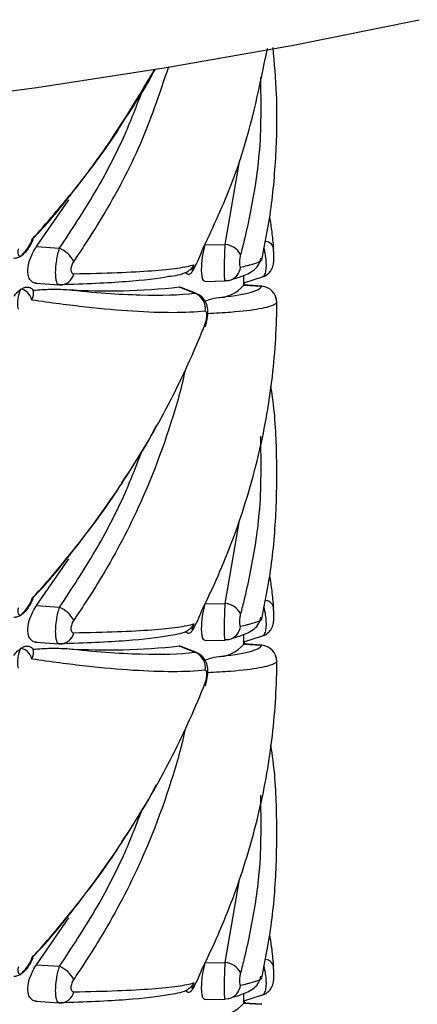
# Paper-space layout '_Trimétrica' of a CAD drawing. Header units: millimetres. Extents: x -549 to -149, y -597 to 100.
# Tile 15 of 16: x -297 to -272, y -365 to -304. Entities that reach past the tile are written whole.
import ezdxf

# ---------------------------------------------------------------- set-up
doc = ezdxf.new("R2010")
doc.units = ezdxf.units.MM

psp = doc.layouts.new('_Trimétrica')

# ---------------------------------------------------------------- linework, layer by layer
at = {"color": 8, "linetype": 'Continuous', "lineweight": 25}
for p, q in [((-284.072, -317.7), (-283.191, -312.556)), ((-284.072, -339.987), (-283.191, -334.842)), ((-284.072, -362.273), (-283.191, -357.129))]:
    psp.add_line(p, q, dxfattribs=at)
at = {"color": 7, "linetype": 'Continuous', "lineweight": 25}
for p, q in [((-295.786, -317.838), (-293.785, -314.937)), ((-285.313, -317.725), (-284.072, -317.7)), ((-295.786, -317.838), (-294.362, -317.939)), ((-282.916, -320.219), (-282.916, -319.614)), ((-295.831, -320.107), (-294.382, -320.209)), ((-285.33, -319.996), (-284.075, -319.971)), ((-282.918, -320.221), (-281.815, -320.299)), ((-282.916, -320.091), (-281.763, -319.718)), ((-282.819, -320.226), (-282.916, -320.151)), ((-281.807, -320.297), (-282.916, -320.219)), ((-286.945, -320.339), (-285.964, -320.732)), ((-286.945, -320.339), (-286.877, -320.369)), ((-285.854, -320.755), (-286.869, -320.349)), ((-285.964, -320.732), (-285.862, -320.774)), ((-295.786, -340.125), (-293.785, -337.224)), ((-295.786, -340.125), (-294.362, -340.226)), ((-285.313, -340.011), (-284.072, -339.987)), ((-285.33, -342.282), (-284.075, -342.258)), ((-282.916, -342.505), (-282.916, -341.9)), ((-282.916, -342.378), (-281.763, -342.004)), ((-295.831, -342.393), (-294.382, -342.495)), ((-286.945, -342.626), (-285.964, -343.018)), ((-286.945, -342.626), (-286.877, -342.655)), ((-285.854, -343.041), (-286.869, -342.635)), ((-282.918, -342.507), (-281.815, -342.585)), ((-282.819, -342.512), (-282.916, -342.438)), ((-281.807, -342.584), (-282.916, -342.505)), ((-285.964, -343.018), (-285.862, -343.061)), ((-295.786, -362.411), (-293.785, -359.51)), ((-295.786, -362.411), (-294.362, -362.512)), ((-285.313, -362.297), (-284.072, -362.273)), ((-282.916, -364.792), (-282.916, -364.187)), ((-295.831, -364.679), (-294.382, -364.782)), ((-285.33, -364.569), (-284.075, -364.544)), ((-282.918, -364.794), (-281.815, -364.872)), ((-282.916, -364.664), (-281.763, -364.29)), ((-282.819, -364.798), (-282.916, -364.724)), ((-281.807, -364.87), (-282.916, -364.792))]:
    psp.add_line(p, q, dxfattribs=at)
at = {"color": 7, "linetype": 'Continuous', "lineweight": 25, "flags": 128}
for points in [[(-387.055, -309.749), (-378.801, -310.485), (-370.494, -311.042), (-362.149, -311.42), (-353.781, -311.617), (-345.404, -311.633), (-337.033, -311.469), (-328.683, -311.125), (-320.368, -310.601), (-312.103, -309.897), (-303.903, -309.017), (-295.781, -307.96), (-287.752, -306.728), (-279.831, -305.325), (-272.03, -303.752)], [(-283.852, -319.942), (-283.899, -319.952), (-284.072, -319.969)], [(-285.322, -322.802), (-285.323, -322.807), (-285.327, -322.815)], [(-283.852, -342.229), (-283.899, -342.239), (-284.072, -342.256)], [(-285.322, -345.088), (-285.323, -345.093), (-285.327, -345.101)], [(-283.852, -364.515), (-283.899, -364.525), (-284.072, -364.542)]]:
    psp.add_lwpolyline(points, dxfattribs=at)
at = {"color": 8, "linetype": 'Continuous', "lineweight": 25, "flags": 128}
for points in [[(-281.082, -317.956), (-281.092, -317.865), (-281.13, -317.777), (-281.194, -317.696), (-281.283, -317.624), (-281.394, -317.562), (-281.525, -317.513), (-281.584, -317.496)], [(-285.318, -322.63), (-285.306, -322.723), (-285.322, -322.802)], [(-281.082, -340.243), (-281.092, -340.151), (-281.13, -340.063), (-281.194, -339.982), (-281.283, -339.91), (-281.394, -339.848), (-281.525, -339.799), (-281.584, -339.782)], [(-285.318, -344.917), (-285.306, -345.009), (-285.322, -345.088)], [(-281.082, -362.529), (-281.092, -362.437), (-281.13, -362.35), (-281.194, -362.269), (-281.283, -362.196), (-281.394, -362.135), (-281.525, -362.085), (-281.584, -362.069)]]:
    psp.add_lwpolyline(points, dxfattribs=at)
at = {"color": 7, "linetype": 'Continuous', "lineweight": 25}
for centre, radius, start, end in [((-284.183, -318.893), 1.198, 27.77619, 84.68169), ((-295.149, -319.681), 1.911, 29.3816, 65.68254), ((-294.325, -319.349), 0.86, 267.58627, 348.43121), ((-284.585, -318.863), 2.15, 268.78555, 320.82463), ((-291.345, -281.615), 38.974, 266.23136, 276.48183), ((-286.322, -321.685), 1.018, 350.56744, 69.38082), ((-281.879, -321.297), 1, 0.26019, 86.29516), ((-295.149, -341.967), 1.911, 29.3816, 65.68254), ((-284.183, -341.179), 1.198, 27.77619, 84.68169), ((-294.325, -341.636), 0.86, 267.58627, 348.43121), ((-291.345, -303.901), 38.974, 266.23136, 276.48183), ((-284.585, -341.149), 2.15, 268.78555, 320.82463), ((-281.879, -343.584), 1, 0.26019, 86.29516), ((-286.322, -343.971), 1.018, 350.56744, 69.38082), ((-284.183, -363.466), 1.198, 27.77619, 84.68169), ((-295.149, -364.254), 1.911, 29.3816, 65.68254), ((-294.325, -363.922), 0.86, 267.58627, 348.43121), ((-284.585, -363.435), 2.15, 268.78555, 320.82463)]:
    psp.add_arc(centre, radius, start, end, dxfattribs=at)
at = {"color": 8, "linetype": 'Continuous', "lineweight": 25}
for centre in [(-284.088, -318.999), (-284.088, -341.285), (-284.088, -363.572)]:
    psp.add_arc(centre, 0.973, 284.04616, 353.23435, dxfattribs=at)
at = {"color": 7, "linetype": 'Continuous', "lineweight": 25}
for points, knots in [([(-285.553, -318.182), (-284.922, -316.832), (-284.022, -314.907), (-282.502, -310.709), (-281.917, -307.817), (-281.456, -305.534)], [0, 0, 0, 0, 0.330156, 0.470972, 1, 1, 1, 1]), ([(-281.79, -318.567), (-281.61, -317.676), (-281.182, -315.552), (-280.89, -312.145), (-280.817, -308.658), (-281.018, -306.443), (-281.106, -305.469)], [0, 0, 0, 0, 0.2071759, 0.4936683, 0.7773146, 1, 1, 1, 1]), ([(-290.414, -310.098), (-289.8, -309.169), (-289.089, -308.095), (-288.509, -306.984), (-288.43, -306.834)], [0, 0, 0, 0, 0.864992, 1, 1, 1, 1]), ([(-296.022, -317.36), (-295.836, -317.162), (-294.74, -316.001), (-292.961, -313.733), (-291.277, -311.502), (-290.511, -310.256), (-290.414, -310.098)], [0, 0, 0, 0, 0.0868734, 0.5104668, 0.9380381, 1, 1, 1, 1]), ([(-281.316, -316.007), (-281.272, -316.308), (-281.177, -316.959), (-281.115, -317.608), (-281.082, -317.956)], [0, 0, 0, 0, 0.463596, 1, 1, 1, 1]), ([(-296.081, -317.416), (-296.139, -317.575), (-296.238, -317.755), (-296.476, -318.107), (-296.616, -318.279), (-296.761, -318.43)], [0, 0, 0, 0, 0.5, 0.5, 1, 1, 1, 1]), ([(-296.355, -318.013), (-296.307, -317.95), (-296.156, -317.751), (-296.066, -317.538), (-296.005, -317.392)], [0, 0, 0, 0, 0.318611, 1, 1, 1, 1]), ([(-296.081, -317.416), (-296.08, -317.416), (-296.029, -317.419), (-295.976, -317.424), (-295.987, -317.398), (-295.988, -317.395)], [0, 0, 0, 0, 0.015548, 0.896664, 1, 1, 1, 1]), ([(-285.313, -319.994), (-285.346, -320.001), (-285.377, -319.991), (-285.433, -319.936), (-285.457, -319.89), (-285.498, -319.766), (-285.514, -319.686), (-285.536, -319.5), (-285.542, -319.392), (-285.542, -319.039), (-285.519, -318.766), (-285.437, -318.221), (-285.379, -317.955), (-285.313, -317.725)], [0, 0, 0, 0, 0.125, 0.125, 0.25, 0.25, 0.375, 0.375, 0.5, 0.5, 0.75, 0.75, 1, 1, 1, 1]), ([(-284.072, -319.969), (-284.079, -319.976), (-284.085, -319.965), (-284.097, -319.907), (-284.103, -319.86), (-284.111, -319.734), (-284.114, -319.654), (-284.119, -319.469), (-284.12, -319.362), (-284.12, -319.014), (-284.115, -318.745), (-284.098, -318.203), (-284.086, -317.934), (-284.072, -317.7)], [0, 0, 0, 0, 0.125, 0.125, 0.25, 0.25, 0.375, 0.375, 0.5, 0.5, 0.75, 0.75, 1, 1, 1, 1]), ([(-296.916, -317.97), (-296.963, -318.122), (-296.969, -318.241), (-296.913, -318.397), (-296.849, -318.433), (-296.761, -318.43)], [0, 0, 0, 0, 0.5, 0.5, 1, 1, 1, 1]), ([(-296.331, -317.99), (-296.397, -318.085), (-296.466, -318.169), (-296.61, -318.317), (-296.686, -318.38), (-296.761, -318.43)], [0, 0, 0, 0, 0.5, 0.5, 1, 1, 1, 1]), ([(-295.786, -320.107), (-295.863, -320.109), (-295.934, -320.095), (-296.065, -320.033), (-296.124, -319.985), (-296.222, -319.857), (-296.262, -319.774), (-296.316, -319.582), (-296.33, -319.471), (-296.33, -319.107), (-296.274, -318.831), (-296.075, -318.297), (-295.939, -318.049), (-295.786, -317.838)], [0, 0, 0, 0, 0.125, 0.125, 0.25, 0.25, 0.375, 0.375, 0.5, 0.5, 0.75, 0.75, 1, 1, 1, 1]), ([(-294.362, -320.208), (-294.398, -320.213), (-294.431, -320.2), (-294.491, -320.139), (-294.517, -320.09), (-294.56, -319.962), (-294.577, -319.881), (-294.599, -319.695), (-294.605, -319.588), (-294.605, -319.238), (-294.582, -318.971), (-294.496, -318.431), (-294.435, -318.167), (-294.362, -317.939)], [0, 0, 0, 0, 0.125, 0.125, 0.25, 0.25, 0.375, 0.375, 0.5, 0.5, 0.75, 0.75, 1, 1, 1, 1]), ([(-285.553, -318.182), (-285.619, -318.356), (-285.71, -318.566), (-285.903, -318.978), (-286.007, -319.184), (-286.104, -319.365)], [0, 0, 0, 0, 0.5, 0.5, 1, 1, 1, 1]), ([(-283.123, -318.335), (-283.143, -318.414), (-283.161, -318.505), (-283.185, -318.691), (-283.192, -318.784), (-283.192, -318.944), (-283.185, -319.011), (-283.161, -319.097), (-283.143, -319.118), (-283.123, -319.113)], [0, 0, 0, 0, 0.25, 0.25, 0.5, 0.5, 0.75, 0.75, 1, 1, 1, 1]), ([(-281.768, -319.705), (-281.736, -319.699), (-281.606, -319.675), (-281.426, -319.541), (-281.252, -319.356), (-281.147, -319.165), (-281.091, -318.992), (-281.066, -318.845), (-281.053, -318.683), (-281.051, -318.475), (-281.061, -318.212), (-281.072, -318.021), (-281.082, -317.934), (-281.085, -317.91)], [0, 0, 0, 0, 0.043187, 0.176538, 0.288361, 0.384561, 0.4672, 0.536573, 0.611777, 0.750387, 0.855135, 0.961, 1, 1, 1, 1]), ([(-296.761, -318.43), (-296.835, -318.479), (-296.911, -318.516), (-297.058, -318.562), (-297.129, -318.57), (-297.196, -318.564)], [0, 0, 0, 0, 0.5, 0.5, 1, 1, 1, 1]), ([(-293.483, -318.743), (-293.533, -318.816), (-293.577, -318.901), (-293.64, -319.085), (-293.657, -319.178), (-293.657, -319.343), (-293.639, -319.411), (-293.577, -319.501), (-293.533, -319.523), (-293.483, -319.522)], [0, 0, 0, 0, 0.25, 0.25, 0.5, 0.5, 0.75, 0.75, 1, 1, 1, 1]), ([(-293.483, -319.522), (-292.501, -319.506), (-291.6, -319.482), (-289.984, -319.42), (-289.267, -319.381), (-288.015, -319.288), (-287.481, -319.234), (-286.822, -319.141), (-286.626, -319.108), (-286.285, -319.039), (-286.14, -319.003), (-286.021, -318.965)], [0, 0, 0, 0, 0.25, 0.25, 0.5, 0.5, 0.75, 0.75, 0.875, 0.875, 1, 1, 1, 1]), ([(-286.021, -318.965), (-286.075, -319.113), (-286.108, -319.222), (-286.135, -319.356), (-286.128, -319.38), (-286.104, -319.365)], [0, 0, 0, 0, 0.5, 0.5, 1, 1, 1, 1]), ([(-283.501, -319.831), (-283.214, -319.74), (-282.764, -319.598), (-282.327, -319.322), (-281.982, -319.017), (-281.893, -318.684), (-281.855, -318.545)], [0, 0, 0, 0, 0.451892, 0.710078, 0.879409, 1, 1, 1, 1]), ([(-286.493, -319.441), (-286.671, -319.52), (-286.852, -319.574), (-287.222, -319.657), (-287.411, -319.684), (-287.605, -319.702)], [0, 0, 0, 0, 0.5, 0.5, 1, 1, 1, 1]), ([(-286.104, -319.365), (-286.142, -319.426), (-286.18, -319.474), (-286.256, -319.542), (-286.293, -319.561), (-286.328, -319.565)], [0, 0, 0, 0, 0.5, 0.5, 1, 1, 1, 1]), ([(-287.605, -319.702), (-288.23, -319.83), (-289.117, -319.934), (-291.374, -320.103), (-292.745, -320.166), (-294.362, -320.208)], [0, 0, 0, 0, 0.5, 0.5, 1, 1, 1, 1]), ([(-297.196, -320.924), (-297.129, -320.83), (-297.058, -320.747), (-296.912, -320.6), (-296.835, -320.537), (-296.761, -320.487)], [0, 0, 0, 0, 0.5, 0.5, 1, 1, 1, 1]), ([(-296.916, -321.711), (-296.963, -321.509), (-296.969, -321.287), (-296.913, -320.863), (-296.849, -320.66), (-296.761, -320.487)], [0, 0, 0, 0, 0.5, 0.5, 1, 1, 1, 1]), ([(-296.761, -320.487), (-296.686, -320.437), (-296.611, -320.4), (-296.466, -320.354), (-296.397, -320.345), (-296.331, -320.35)], [0, 0, 0, 0, 0.5, 0.5, 1, 1, 1, 1]), ([(-296.081, -321.157), (-296.139, -320.962), (-296.238, -320.802), (-296.476, -320.573), (-296.616, -320.506), (-296.761, -320.487)], [0, 0, 0, 0, 0.5, 0.5, 1, 1, 1, 1]), ([(-296.331, -320.35), (-296.264, -320.355), (-296.204, -320.374), (-296.095, -320.441), (-296.045, -320.488), (-296.004, -320.549)], [0, 0, 0, 0, 0.5, 0.5, 1, 1, 1, 1]), ([(-296.004, -320.549), (-295.631, -320.506), (-295.271, -320.49), (-294.573, -320.48), (-294.235, -320.488), (-293.907, -320.504)], [0, 0, 0, 0, 0.5, 0.5, 1, 1, 1, 1]), ([(-293.907, -320.504), (-292.192, -320.69), (-290.679, -320.8), (-288.033, -320.875), (-286.901, -320.84), (-285.964, -320.732)], [0, 0, 0, 0, 0.5, 0.5, 1, 1, 1, 1]), ([(-285.324, -322.802), (-285.32, -322.794), (-285.252, -322.655), (-285.176, -322.314), (-285.134, -321.857), (-285.202, -321.44), (-285.383, -321.09), (-285.658, -320.825), (-285.886, -320.752), (-285.994, -320.717)], [0, 0, 0, 0, 0.010553, 0.193329, 0.39541, 0.558601, 0.718288, 0.866264, 1, 1, 1, 1]), ([(-284.63, -321.013), (-283.748, -320.924), (-283.076, -320.82), (-282.138, -320.582), (-281.872, -320.448), (-281.815, -320.299)], [0, 0, 0, 0, 0.5, 0.5, 1, 1, 1, 1]), ([(-285.318, -321.852), (-285.909, -321.91), (-286.583, -321.939), (-288.081, -321.94), (-288.904, -321.911), (-290.702, -321.796), (-291.676, -321.709), (-293.252, -321.534), (-293.798, -321.468), (-294.917, -321.323), (-295.491, -321.243), (-296.081, -321.157)], [0, 0, 0, 0, 0.25, 0.25, 0.5, 0.5, 0.75, 0.75, 0.875, 0.875, 1, 1, 1, 1]), ([(-285.334, -321.233), (-285.293, -321.214), (-285.025, -321.091), (-284.811, -321.049), (-284.63, -321.013)], [0, 0, 0, 0, 0.154502, 1, 1, 1, 1]), ([(-280.879, -322.074), (-280.879, -322.069), (-280.877, -322.008), (-280.874, -321.855), (-280.872, -321.646), (-280.872, -321.453), (-280.874, -321.321), (-280.878, -321.231), (-280.892, -321.111), (-280.912, -321.043), (-280.923, -321.006)], [0, 0, 0, 0, 0.015561, 0.187209, 0.351487, 0.51726, 0.694197, 0.829852, 0.905408, 1, 1, 1, 1]), ([(-280.879, -322.071), (-280.877, -321.991), (-280.875, -321.899), (-280.873, -321.714), (-280.872, -321.622), (-280.872, -321.464), (-280.873, -321.397), (-280.875, -321.31), (-280.877, -321.288), (-280.879, -321.293)], [0, 0, 0, 0, 0.25, 0.25, 0.5, 0.5, 0.75, 0.75, 1, 1, 1, 1]), ([(-285.553, -340.468), (-284.827, -339.021), (-284.178, -337.539), (-283.045, -334.517), (-282.565, -332.986), (-281.781, -329.902), (-281.476, -328.346), (-281.044, -325.214), (-280.916, -323.642), (-280.879, -322.071)], [0, 0, 0, 0, 0.25, 0.25, 0.5, 0.5, 0.75, 0.75, 1, 1, 1, 1]), ([(-285.318, -322.63), (-285.287, -322.553), (-285.261, -322.463), (-285.225, -322.279), (-285.216, -322.186), (-285.216, -322.026), (-285.226, -321.959), (-285.262, -321.871), (-285.287, -321.849), (-285.318, -321.852)], [0, 0, 0, 0, 0.25, 0.25, 0.5, 0.5, 0.75, 0.75, 1, 1, 1, 1]), ([(-296.081, -339.702), (-295.493, -339.056), (-294.92, -338.398), (-293.805, -337.06), (-293.261, -336.379), (-291.685, -334.313), (-290.708, -332.905), (-288.905, -330.043), (-288.076, -328.583), (-286.578, -325.63), (-285.907, -324.135), (-285.318, -322.63)], [0, 0, 0, 0, 0.125, 0.125, 0.25, 0.25, 0.5, 0.5, 0.75, 0.75, 1, 1, 1, 1]), ([(-281.79, -340.853), (-281.611, -339.962), (-281.184, -337.839), (-280.878, -334.43), (-280.853, -330.691), (-280.988, -328.04), (-281.215, -326.66), (-281.241, -326.498)], [0, 0, 0, 0, 0.1890201, 0.4504059, 0.709195, 0.9659577, 1, 1, 1, 1]), ([(-290.414, -332.384), (-289.801, -331.455), (-289.054, -330.321), (-288.443, -329.148), (-288.333, -328.936)], [0, 0, 0, 0, 0.819626, 1, 1, 1, 1]), ([(-296.022, -339.646), (-295.836, -339.448), (-294.74, -338.288), (-292.961, -336.019), (-291.277, -333.788), (-290.511, -332.542), (-290.414, -332.384)], [0, 0, 0, 0, 0.0868734, 0.5104668, 0.9380381, 1, 1, 1, 1]), ([(-281.316, -338.293), (-281.272, -338.595), (-281.177, -339.246), (-281.115, -339.894), (-281.082, -340.243)], [0, 0, 0, 0, 0.463596, 1, 1, 1, 1]), ([(-296.081, -339.702), (-296.139, -339.862), (-296.238, -340.042), (-296.476, -340.393), (-296.616, -340.565), (-296.761, -340.716)], [0, 0, 0, 0, 0.5, 0.5, 1, 1, 1, 1]), ([(-296.355, -340.3), (-296.307, -340.236), (-296.156, -340.037), (-296.066, -339.824), (-296.005, -339.678)], [0, 0, 0, 0, 0.318611, 1, 1, 1, 1]), ([(-296.081, -339.702), (-296.08, -339.702), (-296.029, -339.706), (-295.976, -339.71), (-295.987, -339.684), (-295.988, -339.681)], [0, 0, 0, 0, 0.015548, 0.896664, 1, 1, 1, 1]), ([(-296.916, -340.256), (-296.963, -340.408), (-296.969, -340.527), (-296.913, -340.683), (-296.849, -340.72), (-296.761, -340.716)], [0, 0, 0, 0, 0.5, 0.5, 1, 1, 1, 1]), ([(-296.331, -340.276), (-296.397, -340.371), (-296.466, -340.455), (-296.61, -340.603), (-296.686, -340.667), (-296.761, -340.716)], [0, 0, 0, 0, 0.5, 0.5, 1, 1, 1, 1]), ([(-295.786, -342.394), (-295.863, -342.395), (-295.934, -342.381), (-296.065, -342.32), (-296.124, -342.271), (-296.222, -342.143), (-296.262, -342.061), (-296.316, -341.868), (-296.33, -341.758), (-296.33, -341.393), (-296.274, -341.117), (-296.075, -340.583), (-295.939, -340.335), (-295.786, -340.125)], [0, 0, 0, 0, 0.125, 0.125, 0.25, 0.25, 0.375, 0.375, 0.5, 0.5, 0.75, 0.75, 1, 1, 1, 1]), ([(-294.362, -342.495), (-294.398, -342.499), (-294.431, -342.486), (-294.491, -342.425), (-294.517, -342.377), (-294.56, -342.249), (-294.577, -342.168), (-294.599, -341.981), (-294.605, -341.874), (-294.605, -341.525), (-294.582, -341.257), (-294.496, -340.717), (-294.435, -340.454), (-294.362, -340.226)], [0, 0, 0, 0, 0.125, 0.125, 0.25, 0.25, 0.375, 0.375, 0.5, 0.5, 0.75, 0.75, 1, 1, 1, 1]), ([(-285.313, -342.28), (-285.346, -342.287), (-285.377, -342.277), (-285.433, -342.222), (-285.457, -342.176), (-285.498, -342.052), (-285.514, -341.972), (-285.536, -341.786), (-285.542, -341.678), (-285.542, -341.325), (-285.519, -341.052), (-285.437, -340.507), (-285.379, -340.241), (-285.313, -340.011)], [0, 0, 0, 0, 0.125, 0.125, 0.25, 0.25, 0.375, 0.375, 0.5, 0.5, 0.75, 0.75, 1, 1, 1, 1]), ([(-284.072, -342.256), (-284.079, -342.263), (-284.085, -342.252), (-284.097, -342.194), (-284.103, -342.146), (-284.111, -342.02), (-284.114, -341.94), (-284.119, -341.755), (-284.12, -341.648), (-284.12, -341.3), (-284.115, -341.032), (-284.098, -340.489), (-284.086, -340.22), (-284.072, -339.987)], [0, 0, 0, 0, 0.125, 0.125, 0.25, 0.25, 0.375, 0.375, 0.5, 0.5, 0.75, 0.75, 1, 1, 1, 1]), ([(-281.768, -341.991), (-281.736, -341.985), (-281.606, -341.961), (-281.426, -341.827), (-281.252, -341.642), (-281.147, -341.452), (-281.091, -341.279), (-281.066, -341.131), (-281.053, -340.97), (-281.051, -340.761), (-281.061, -340.498), (-281.072, -340.307), (-281.082, -340.22), (-281.085, -340.196)], [0, 0, 0, 0, 0.043187, 0.176538, 0.288361, 0.384561, 0.4672, 0.536573, 0.611777, 0.750387, 0.855135, 0.961, 1, 1, 1, 1]), ([(-296.761, -340.716), (-296.835, -340.766), (-296.911, -340.803), (-297.058, -340.848), (-297.129, -340.857), (-297.196, -340.851)], [0, 0, 0, 0, 0.5, 0.5, 1, 1, 1, 1]), ([(-293.483, -341.03), (-293.533, -341.102), (-293.577, -341.188), (-293.64, -341.371), (-293.657, -341.465), (-293.657, -341.629), (-293.639, -341.698), (-293.577, -341.787), (-293.533, -341.809), (-293.483, -341.808)], [0, 0, 0, 0, 0.25, 0.25, 0.5, 0.5, 0.75, 0.75, 1, 1, 1, 1]), ([(-285.553, -340.468), (-285.619, -340.642), (-285.71, -340.852), (-285.903, -341.265), (-286.007, -341.47), (-286.104, -341.652)], [0, 0, 0, 0, 0.5, 0.5, 1, 1, 1, 1]), ([(-283.501, -342.117), (-283.214, -342.027), (-282.764, -341.884), (-282.327, -341.609), (-281.982, -341.304), (-281.893, -340.97), (-281.855, -340.831)], [0, 0, 0, 0, 0.451892, 0.710078, 0.879409, 1, 1, 1, 1]), ([(-283.123, -340.621), (-283.143, -340.7), (-283.161, -340.792), (-283.185, -340.978), (-283.192, -341.07), (-283.192, -341.231), (-283.185, -341.297), (-283.161, -341.384), (-283.143, -341.404), (-283.123, -341.4)], [0, 0, 0, 0, 0.25, 0.25, 0.5, 0.5, 0.75, 0.75, 1, 1, 1, 1]), ([(-293.483, -341.808), (-292.501, -341.792), (-291.6, -341.769), (-289.984, -341.706), (-289.267, -341.667), (-288.015, -341.574), (-287.481, -341.52), (-286.822, -341.428), (-286.626, -341.395), (-286.285, -341.325), (-286.14, -341.289), (-286.021, -341.251)], [0, 0, 0, 0, 0.25, 0.25, 0.5, 0.5, 0.75, 0.75, 0.875, 0.875, 1, 1, 1, 1]), ([(-286.104, -341.652), (-286.142, -341.712), (-286.18, -341.761), (-286.256, -341.828), (-286.293, -341.847), (-286.328, -341.852)], [0, 0, 0, 0, 0.5, 0.5, 1, 1, 1, 1]), ([(-286.021, -341.251), (-286.075, -341.4), (-286.108, -341.508), (-286.135, -341.643), (-286.128, -341.667), (-286.104, -341.652)], [0, 0, 0, 0, 0.5, 0.5, 1, 1, 1, 1]), ([(-287.605, -341.989), (-288.23, -342.116), (-289.117, -342.221), (-291.374, -342.389), (-292.745, -342.452), (-294.362, -342.495)], [0, 0, 0, 0, 0.5, 0.5, 1, 1, 1, 1]), ([(-286.493, -341.727), (-286.671, -341.806), (-286.852, -341.861), (-287.222, -341.943), (-287.411, -341.97), (-287.605, -341.989)], [0, 0, 0, 0, 0.5, 0.5, 1, 1, 1, 1]), ([(-297.196, -343.211), (-297.129, -343.117), (-297.058, -343.033), (-296.912, -342.886), (-296.835, -342.823), (-296.761, -342.773)], [0, 0, 0, 0, 0.5, 0.5, 1, 1, 1, 1]), ([(-296.916, -343.997), (-296.963, -343.795), (-296.969, -343.574), (-296.913, -343.149), (-296.849, -342.946), (-296.761, -342.773)], [0, 0, 0, 0, 0.5, 0.5, 1, 1, 1, 1]), ([(-296.761, -342.773), (-296.686, -342.724), (-296.611, -342.686), (-296.466, -342.64), (-296.397, -342.631), (-296.331, -342.636)], [0, 0, 0, 0, 0.5, 0.5, 1, 1, 1, 1]), ([(-296.081, -343.443), (-296.139, -343.249), (-296.238, -343.088), (-296.476, -342.859), (-296.616, -342.792), (-296.761, -342.773)], [0, 0, 0, 0, 0.5, 0.5, 1, 1, 1, 1]), ([(-296.331, -342.636), (-296.264, -342.641), (-296.204, -342.661), (-296.095, -342.727), (-296.045, -342.775), (-296.004, -342.835)], [0, 0, 0, 0, 0.5, 0.5, 1, 1, 1, 1]), ([(-296.004, -342.835), (-295.631, -342.793), (-295.271, -342.776), (-294.573, -342.766), (-294.235, -342.775), (-293.907, -342.79)], [0, 0, 0, 0, 0.5, 0.5, 1, 1, 1, 1]), ([(-293.907, -342.79), (-292.192, -342.977), (-290.679, -343.087), (-288.033, -343.162), (-286.901, -343.127), (-285.964, -343.018)], [0, 0, 0, 0, 0.5, 0.5, 1, 1, 1, 1]), ([(-284.63, -343.299), (-283.748, -343.21), (-283.076, -343.106), (-282.138, -342.869), (-281.872, -342.735), (-281.815, -342.585)], [0, 0, 0, 0, 0.5, 0.5, 1, 1, 1, 1]), ([(-285.318, -344.138), (-285.909, -344.196), (-286.583, -344.226), (-288.081, -344.226), (-288.904, -344.198), (-290.702, -344.082), (-291.676, -343.995), (-293.252, -343.821), (-293.798, -343.755), (-294.917, -343.609), (-295.491, -343.53), (-296.081, -343.443)], [0, 0, 0, 0, 0.25, 0.25, 0.5, 0.5, 0.75, 0.75, 0.875, 0.875, 1, 1, 1, 1]), ([(-285.324, -345.088), (-285.32, -345.081), (-285.252, -344.941), (-285.176, -344.6), (-285.134, -344.143), (-285.202, -343.726), (-285.383, -343.377), (-285.658, -343.112), (-285.886, -343.038), (-285.994, -343.003)], [0, 0, 0, 0, 0.010553, 0.193329, 0.39541, 0.558601, 0.718288, 0.866264, 1, 1, 1, 1]), ([(-285.334, -343.519), (-285.293, -343.5), (-285.025, -343.378), (-284.811, -343.335), (-284.63, -343.299)], [0, 0, 0, 0, 0.1545019, 1, 1, 1, 1]), ([(-280.879, -344.361), (-280.879, -344.356), (-280.877, -344.295), (-280.874, -344.141), (-280.872, -343.932), (-280.872, -343.739), (-280.874, -343.607), (-280.878, -343.518), (-280.892, -343.398), (-280.912, -343.33), (-280.923, -343.292)], [0, 0, 0, 0, 0.015561, 0.187209, 0.351487, 0.51726, 0.694197, 0.829852, 0.905408, 1, 1, 1, 1]), ([(-280.879, -344.358), (-280.877, -344.278), (-280.875, -344.185), (-280.873, -344), (-280.872, -343.908), (-280.872, -343.75), (-280.873, -343.683), (-280.875, -343.596), (-280.877, -343.575), (-280.879, -343.579)], [0, 0, 0, 0, 0.25, 0.25, 0.5, 0.5, 0.75, 0.75, 1, 1, 1, 1]), ([(-285.553, -362.754), (-284.827, -361.307), (-284.178, -359.825), (-283.045, -356.803), (-282.565, -355.272), (-281.781, -352.188), (-281.476, -350.632), (-281.044, -347.501), (-280.916, -345.929), (-280.879, -344.358)], [0, 0, 0, 0, 0.25, 0.25, 0.5, 0.5, 0.75, 0.75, 1, 1, 1, 1]), ([(-285.318, -344.917), (-285.287, -344.839), (-285.261, -344.749), (-285.225, -344.565), (-285.216, -344.473), (-285.216, -344.312), (-285.226, -344.245), (-285.262, -344.157), (-285.287, -344.135), (-285.318, -344.138)], [0, 0, 0, 0, 0.25, 0.25, 0.5, 0.5, 0.75, 0.75, 1, 1, 1, 1]), ([(-296.081, -361.989), (-295.493, -361.342), (-294.92, -360.684), (-293.805, -359.346), (-293.261, -358.665), (-291.685, -356.599), (-290.708, -355.191), (-288.905, -352.329), (-288.076, -350.87), (-286.578, -347.917), (-285.907, -346.422), (-285.318, -344.917)], [0, 0, 0, 0, 0.125, 0.125, 0.25, 0.25, 0.5, 0.5, 0.75, 0.75, 1, 1, 1, 1]), ([(-281.79, -363.139), (-281.611, -362.248), (-281.184, -360.125), (-280.878, -356.717), (-280.853, -352.978), (-280.988, -350.326), (-281.215, -348.946), (-281.241, -348.785)], [0, 0, 0, 0, 0.1890201, 0.4504059, 0.709195, 0.9659577, 1, 1, 1, 1]), ([(-290.414, -354.671), (-289.801, -353.741), (-289.054, -352.607), (-288.443, -351.434), (-288.333, -351.222)], [0, 0, 0, 0, 0.8196255, 1, 1, 1, 1]), ([(-296.022, -361.932), (-295.836, -361.735), (-294.74, -360.574), (-292.961, -358.305), (-291.277, -356.074), (-290.511, -354.828), (-290.414, -354.671)], [0, 0, 0, 0, 0.086873, 0.510467, 0.938038, 1, 1, 1, 1]), ([(-281.316, -360.579), (-281.272, -360.881), (-281.177, -361.532), (-281.115, -362.181), (-281.082, -362.529)], [0, 0, 0, 0, 0.463596, 1, 1, 1, 1]), ([(-296.081, -361.989), (-296.139, -362.148), (-296.238, -362.328), (-296.476, -362.68), (-296.616, -362.852), (-296.761, -363.002)], [0, 0, 0, 0, 0.5, 0.5, 1, 1, 1, 1]), ([(-296.355, -362.586), (-296.307, -362.523), (-296.156, -362.324), (-296.066, -362.11), (-296.005, -361.965)], [0, 0, 0, 0, 0.318611, 1, 1, 1, 1]), ([(-295.786, -364.68), (-295.863, -364.682), (-295.934, -364.668), (-296.065, -364.606), (-296.124, -364.558), (-296.222, -364.429), (-296.262, -364.347), (-296.316, -364.155), (-296.33, -364.044), (-296.33, -363.68), (-296.274, -363.403), (-296.075, -362.869), (-295.939, -362.622), (-295.786, -362.411)], [0, 0, 0, 0, 0.125, 0.125, 0.25, 0.25, 0.375, 0.375, 0.5, 0.5, 0.75, 0.75, 1, 1, 1, 1]), ([(-296.081, -361.989), (-296.08, -361.989), (-296.029, -361.992), (-295.976, -361.997), (-295.987, -361.97), (-295.988, -361.968)], [0, 0, 0, 0, 0.015548, 0.896664, 1, 1, 1, 1]), ([(-285.313, -364.566), (-285.346, -364.574), (-285.377, -364.564), (-285.433, -364.508), (-285.457, -364.462), (-285.498, -364.338), (-285.514, -364.258), (-285.536, -364.072), (-285.542, -363.964), (-285.542, -363.611), (-285.519, -363.338), (-285.437, -362.793), (-285.379, -362.527), (-285.313, -362.297)], [0, 0, 0, 0, 0.125, 0.125, 0.25, 0.25, 0.375, 0.375, 0.5, 0.5, 0.75, 0.75, 1, 1, 1, 1]), ([(-284.072, -364.542), (-284.079, -364.549), (-284.085, -364.538), (-284.097, -364.48), (-284.103, -364.433), (-284.111, -364.307), (-284.114, -364.226), (-284.119, -364.041), (-284.12, -363.935), (-284.12, -363.587), (-284.115, -363.318), (-284.098, -362.776), (-284.086, -362.507), (-284.072, -362.273)], [0, 0, 0, 0, 0.125, 0.125, 0.25, 0.25, 0.375, 0.375, 0.5, 0.5, 0.75, 0.75, 1, 1, 1, 1]), ([(-296.761, -363.002), (-296.835, -363.052), (-296.911, -363.089), (-297.058, -363.134), (-297.129, -363.143), (-297.196, -363.137)], [0, 0, 0, 0, 0.5, 0.5, 1, 1, 1, 1]), ([(-296.916, -362.542), (-296.963, -362.695), (-296.969, -362.813), (-296.913, -362.97), (-296.849, -363.006), (-296.761, -363.002)], [0, 0, 0, 0, 0.5, 0.5, 1, 1, 1, 1]), ([(-296.331, -362.563), (-296.397, -362.657), (-296.466, -362.742), (-296.61, -362.889), (-296.686, -362.953), (-296.761, -363.002)], [0, 0, 0, 0, 0.5, 0.5, 1, 1, 1, 1]), ([(-294.362, -364.781), (-294.398, -364.786), (-294.431, -364.773), (-294.491, -364.712), (-294.517, -364.663), (-294.56, -364.535), (-294.577, -364.454), (-294.599, -364.267), (-294.605, -364.16), (-294.605, -363.811), (-294.582, -363.543), (-294.496, -363.003), (-294.435, -362.74), (-294.362, -362.512)], [0, 0, 0, 0, 0.125, 0.125, 0.25, 0.25, 0.375, 0.375, 0.5, 0.5, 0.75, 0.75, 1, 1, 1, 1]), ([(-285.553, -362.754), (-285.619, -362.929), (-285.71, -363.138), (-285.903, -363.551), (-286.007, -363.757), (-286.104, -363.938)], [0, 0, 0, 0, 0.5, 0.5, 1, 1, 1, 1]), ([(-283.123, -362.908), (-283.143, -362.987), (-283.161, -363.078), (-283.185, -363.264), (-283.192, -363.357), (-283.192, -363.517), (-283.185, -363.584), (-283.161, -363.67), (-283.143, -363.691), (-283.123, -363.686)], [0, 0, 0, 0, 0.25, 0.25, 0.5, 0.5, 0.75, 0.75, 1, 1, 1, 1]), ([(-281.768, -364.277), (-281.736, -364.271), (-281.606, -364.247), (-281.426, -364.113), (-281.252, -363.928), (-281.147, -363.738), (-281.091, -363.565), (-281.066, -363.417), (-281.053, -363.256), (-281.051, -363.048), (-281.061, -362.784), (-281.072, -362.594), (-281.082, -362.506), (-281.085, -362.483)], [0, 0, 0, 0, 0.043187, 0.176538, 0.288361, 0.384561, 0.4672, 0.536573, 0.611777, 0.750387, 0.855135, 0.961, 1, 1, 1, 1]), ([(-293.483, -363.316), (-293.533, -363.389), (-293.577, -363.474), (-293.64, -363.657), (-293.657, -363.751), (-293.657, -363.916), (-293.639, -363.984), (-293.577, -364.073), (-293.533, -364.095), (-293.483, -364.094)], [0, 0, 0, 0, 0.25, 0.25, 0.5, 0.5, 0.75, 0.75, 1, 1, 1, 1]), ([(-293.483, -364.094), (-292.501, -364.079), (-291.6, -364.055), (-289.984, -363.992), (-289.267, -363.953), (-288.015, -363.861), (-287.481, -363.807), (-286.822, -363.714), (-286.626, -363.681), (-286.285, -363.612), (-286.14, -363.575), (-286.021, -363.538)], [0, 0, 0, 0, 0.25, 0.25, 0.5, 0.5, 0.75, 0.75, 0.875, 0.875, 1, 1, 1, 1]), ([(-286.021, -363.538), (-286.075, -363.686), (-286.108, -363.795), (-286.135, -363.929), (-286.128, -363.953), (-286.104, -363.938)], [0, 0, 0, 0, 0.5, 0.5, 1, 1, 1, 1]), ([(-283.501, -364.404), (-283.214, -364.313), (-282.764, -364.171), (-282.327, -363.895), (-281.982, -363.59), (-281.893, -363.257), (-281.855, -363.118)], [0, 0, 0, 0, 0.451892, 0.710078, 0.879409, 1, 1, 1, 1]), ([(-286.493, -364.013), (-286.671, -364.093), (-286.852, -364.147), (-287.222, -364.229), (-287.411, -364.257), (-287.605, -364.275)], [0, 0, 0, 0, 0.5, 0.5, 1, 1, 1, 1]), ([(-286.104, -363.938), (-286.142, -363.999), (-286.18, -364.047), (-286.256, -364.114), (-286.293, -364.134), (-286.328, -364.138)], [0, 0, 0, 0, 0.5, 0.5, 1, 1, 1, 1]), ([(-287.605, -364.275), (-288.23, -364.402), (-289.117, -364.507), (-291.374, -364.675), (-292.745, -364.739), (-294.362, -364.781)], [0, 0, 0, 0, 0.5, 0.5, 1, 1, 1, 1])]:
    psp.add_open_spline(points, degree=3, knots=knots, dxfattribs=at)
at = {"color": 8, "linetype": 'Continuous', "lineweight": 25}
for points, knots in [([(-287.604, -306.68), (-288.173, -308.387), (-289.27, -311.679), (-291.279, -315.322), (-292.713, -317.612), (-293.269, -318.429), (-293.483, -318.743)], [0, 0, 0, 0, 0.406852, 0.784251, 0.916957, 1, 1, 1, 1]), ([(-296.081, -317.416), (-295.167, -316.37), (-293.82, -314.829), (-291.148, -311.345), (-289.639, -308.821), (-288.454, -306.838)], [0, 0, 0, 0, 0.312213, 0.459647, 1, 1, 1, 1]), ([(-281.89, -307.316), (-281.864, -308.922), (-281.818, -311.747), (-282.382, -315.111), (-282.824, -317.173), (-283.045, -318.033), (-283.123, -318.335)], [0, 0, 0, 0, 0.43273, 0.761502, 0.916439, 1, 1, 1, 1]), ([(-294.362, -317.939), (-293.609, -316.794), (-292.098, -314.494), (-290.385, -311.214), (-289.558, -309.061), (-289.212, -308.16)], [0, 0, 0, 0, 0.366007, 0.734572, 1, 1, 1, 1]), ([(-281.77, -319.698), (-281.736, -319.689), (-281.645, -319.663), (-281.555, -319.43), (-281.511, -319.065), (-281.531, -318.637), (-281.587, -318.248), (-281.649, -318.022), (-281.673, -317.936)], [0, 0, 0, 0, 0.1273108, 0.3386901, 0.536323, 0.7177115, 0.8932411, 1, 1, 1, 1]), ([(-283.123, -319.113), (-282.981, -319.081), (-282.764, -319.032), (-282.171, -318.867), (-281.695, -318.71), (-281.814, -318.58), (-281.834, -318.558)], [0, 0, 0, 0, 0.169664, 0.261167, 0.871855, 1, 1, 1, 1]), ([(-280.879, -321.293), (-280.899, -321.324), (-280.93, -321.371), (-281.149, -321.519), (-281.838, -321.716), (-283.316, -321.903), (-284.675, -321.979), (-285.167, -322.006)], [0, 0, 0, 0, 0.09615, 0.144528, 0.477673, 0.810813, 1, 1, 1, 1]), ([(-286.571, -325.486), (-286.594, -325.608), (-286.72, -326.289), (-287.518, -329.18), (-289.066, -333.492), (-291.276, -337.609), (-292.713, -339.898), (-293.269, -340.715), (-293.483, -341.03)], [0, 0, 0, 0, 0.022273, 0.124588, 0.534895, 0.830825, 0.934883, 1, 1, 1, 1]), ([(-281.89, -329.603), (-281.864, -331.208), (-281.818, -334.034), (-282.382, -337.397), (-282.824, -339.459), (-283.045, -340.32), (-283.123, -340.621)], [0, 0, 0, 0, 0.43273, 0.761502, 0.916439, 1, 1, 1, 1]), ([(-294.362, -340.226), (-293.609, -339.08), (-292.098, -336.78), (-290.385, -333.5), (-289.558, -331.348), (-289.212, -330.447)], [0, 0, 0, 0, 0.366007, 0.734572, 1, 1, 1, 1]), ([(-281.77, -341.985), (-281.736, -341.975), (-281.645, -341.95), (-281.555, -341.717), (-281.511, -341.351), (-281.531, -340.924), (-281.587, -340.535), (-281.649, -340.308), (-281.673, -340.222)], [0, 0, 0, 0, 0.127311, 0.33869, 0.536323, 0.717712, 0.893241, 1, 1, 1, 1]), ([(-283.123, -341.4), (-282.981, -341.368), (-282.764, -341.318), (-282.171, -341.154), (-281.695, -340.997), (-281.814, -340.867), (-281.834, -340.844)], [0, 0, 0, 0, 0.169664, 0.261167, 0.871855, 1, 1, 1, 1]), ([(-280.879, -343.579), (-280.899, -343.611), (-280.93, -343.658), (-281.149, -343.806), (-281.838, -344.003), (-283.316, -344.189), (-284.675, -344.265), (-285.167, -344.293)], [0, 0, 0, 0, 0.09615, 0.144528, 0.477673, 0.810813, 1, 1, 1, 1]), ([(-286.571, -347.772), (-286.594, -347.894), (-286.72, -348.575), (-287.518, -351.467), (-289.066, -355.778), (-291.276, -359.895), (-292.713, -362.184), (-293.269, -363.001), (-293.483, -363.316)], [0, 0, 0, 0, 0.0222731, 0.1245883, 0.5348949, 0.8308249, 0.9348832, 1, 1, 1, 1]), ([(-281.89, -351.889), (-281.864, -353.495), (-281.818, -356.32), (-282.382, -359.683), (-282.824, -361.745), (-283.045, -362.606), (-283.123, -362.908)], [0, 0, 0, 0, 0.43273, 0.761502, 0.916439, 1, 1, 1, 1]), ([(-294.362, -362.512), (-293.609, -361.366), (-292.098, -359.067), (-290.385, -355.787), (-289.558, -353.634), (-289.212, -352.733)], [0, 0, 0, 0, 0.366007, 0.734572, 1, 1, 1, 1]), ([(-281.77, -364.271), (-281.736, -364.262), (-281.645, -364.236), (-281.555, -364.003), (-281.511, -363.638), (-281.531, -363.21), (-281.587, -362.821), (-281.649, -362.594), (-281.673, -362.509)], [0, 0, 0, 0, 0.127311, 0.33869, 0.536323, 0.717712, 0.893241, 1, 1, 1, 1]), ([(-283.123, -363.686), (-282.981, -363.654), (-282.764, -363.604), (-282.171, -363.44), (-281.695, -363.283), (-281.814, -363.153), (-281.834, -363.131)], [0, 0, 0, 0, 0.169664, 0.261167, 0.871855, 1, 1, 1, 1])]:
    psp.add_open_spline(points, degree=3, knots=knots, dxfattribs=at)
at = {"color": 7, "linetype": 'Continuous', "lineweight": 25}
for points in [[(-286.021, -318.965), (-286.121, -319.159), (-286.285, -319.332), (-286.493, -319.441)], [(-286.328, -319.565), (-286.386, -319.572), (-286.445, -319.539), (-286.493, -319.441)], [(-296.081, -321.157), (-295.985, -320.952), (-295.955, -320.731), (-296.004, -320.549)], [(-286.021, -341.251), (-286.121, -341.445), (-286.285, -341.619), (-286.493, -341.727)], [(-286.328, -341.852), (-286.386, -341.859), (-286.445, -341.825), (-286.493, -341.727)], [(-296.081, -343.443), (-295.985, -343.239), (-295.955, -343.018), (-296.004, -342.835)], [(-286.021, -363.538), (-286.121, -363.731), (-286.285, -363.905), (-286.493, -364.013)], [(-286.328, -364.138), (-286.386, -364.145), (-286.445, -364.111), (-286.493, -364.013)]]:
    psp.add_open_spline(points, degree=3, dxfattribs=at)

doc.saveas('drawing.dxf')
